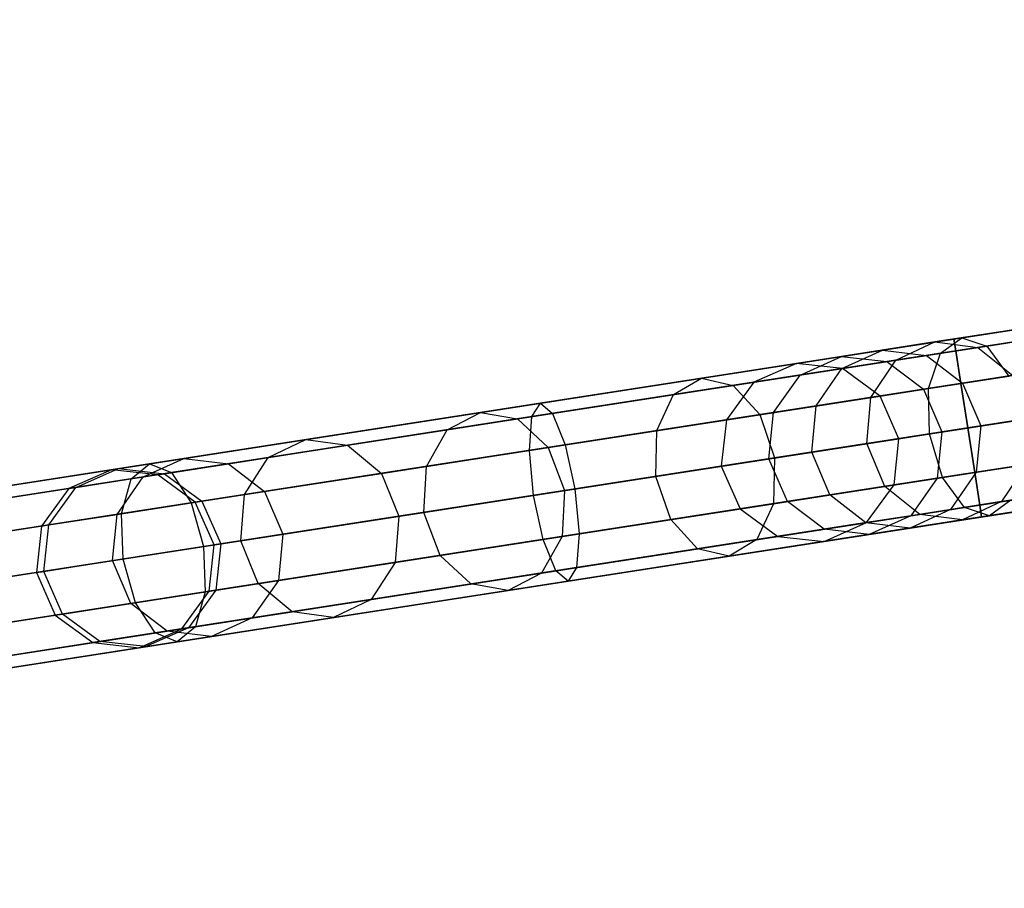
# Model space of a CAD drawing. Extents: x -129 to 129, y -127 to 130.
# Tile 45 of 188: x -91 to -80, y -16 to -7. Entities that reach past the tile are written whole.
import ezdxf

# ---------------------------------------------------------------- set-up
doc = ezdxf.new("R2010")
doc.units = 0
doc.header["$LTSCALE"] = 25.4
doc.layers.get('0').update_dxf_attribs({"linetype": 'CONTINUOUS'})

# ---------------------------------------------------------------- blocks, each defined once
blk = doc.blocks.new('NOME_B_PM2_STL')
at = {"color": 0}
for p, q in [((72.791, -7.898, 524.578), (23.383, -15.567, 524.578)), ((72.791, -7.898, 524.578), (23.383, -15.567, 524.578)), ((23.383, -15.567, 344.578), (72.791, -7.898, 344.578)), ((23.383, -15.567, 344.578), (72.791, -7.898, 344.578)), ((72.811, -8.03, 525.078), (23.403, -15.7, 525.078)), ((72.811, -8.03, 525.078), (23.403, -15.7, 525.078)), ((72.811, -8.03, 524.078), (23.403, -15.7, 524.078)), ((72.811, -8.03, 524.078), (23.403, -15.7, 524.078)), ((23.403, -15.7, 344.078), (72.811, -8.03, 344.078)), ((23.403, -15.7, 344.078), (72.811, -8.03, 344.078)), ((23.403, -15.7, 345.078), (72.811, -8.03, 345.078)), ((23.403, -15.7, 345.078), (72.811, -8.03, 345.078)), ((72.868, -8.392, 525.444), (23.459, -16.061, 525.444)), ((72.868, -8.392, 525.444), (23.459, -16.061, 525.444)), ((72.868, -8.392, 523.712), (23.459, -16.061, 523.712)), ((72.868, -8.392, 523.712), (23.459, -16.061, 523.712)), ((23.459, -16.061, 343.712), (72.868, -8.392, 343.712)), ((23.459, -16.061, 343.712), (72.868, -8.392, 343.712)), ((23.459, -16.061, 345.444), (72.868, -8.392, 345.444)), ((23.459, -16.061, 345.444), (72.868, -8.392, 345.444)), ((67.913, -8.655, 327.578), (49.947, -11.444, 327.578)), ((67.913, -8.655, 327.578), (49.947, -11.444, 327.578)), ((67.934, -8.787, 328.078), (49.968, -11.576, 328.078)), ((67.934, -8.787, 328.078), (49.968, -11.576, 328.078)), ((67.934, -8.787, 327.078), (49.968, -11.576, 327.078)), ((67.934, -8.787, 327.078), (49.968, -11.576, 327.078)), ((72.944, -8.886, 523.578), (23.536, -16.556, 523.578)), ((72.944, -8.886, 525.578), (23.536, -16.556, 525.578)), ((72.944, -8.886, 525.578), (23.536, -16.556, 525.578)), ((72.944, -8.886, 523.578), (23.536, -16.556, 523.578)), ((23.536, -16.556, 345.578), (72.944, -8.886, 345.578)), ((23.536, -16.556, 343.578), (72.944, -8.886, 343.578)), ((23.536, -16.556, 343.578), (72.944, -8.886, 343.578)), ((23.536, -16.556, 345.578), (72.944, -8.886, 345.578)), ((67.99, -9.149, 328.444), (50.024, -11.938, 328.444)), ((67.99, -9.149, 328.444), (50.024, -11.938, 328.444)), ((67.99, -9.149, 326.712), (50.024, -11.938, 326.712)), ((67.99, -9.149, 326.712), (50.024, -11.938, 326.712)), ((73.021, -9.38, 523.712), (23.613, -17.05, 523.712)), ((73.021, -9.38, 523.712), (23.613, -17.05, 523.712)), ((73.021, -9.38, 525.444), (23.613, -17.05, 525.444)), ((73.021, -9.38, 525.444), (23.613, -17.05, 525.444)), ((23.613, -17.05, 345.444), (73.021, -9.38, 345.444)), ((23.613, -17.05, 345.444), (73.021, -9.38, 345.444)), ((23.613, -17.05, 343.712), (73.021, -9.38, 343.712)), ((23.613, -17.05, 343.712), (73.021, -9.38, 343.712)), ((68.066, -9.643, 326.578), (50.101, -12.432, 326.578)), ((68.066, -9.643, 328.578), (50.101, -12.432, 328.578)), ((68.066, -9.643, 328.578), (50.101, -12.432, 328.578)), ((68.066, -9.643, 326.578), (50.101, -12.432, 326.578)), ((73.077, -9.742, 524.078), (23.669, -17.411, 524.078)), ((73.077, -9.742, 524.078), (23.669, -17.411, 524.078)), ((73.077, -9.742, 525.078), (23.669, -17.411, 525.078)), ((73.077, -9.742, 525.078), (23.669, -17.411, 525.078)), ((23.669, -17.411, 345.078), (73.077, -9.742, 345.078)), ((23.669, -17.411, 345.078), (73.077, -9.742, 345.078)), ((23.669, -17.411, 344.078), (73.077, -9.742, 344.078)), ((23.669, -17.411, 344.078), (73.077, -9.742, 344.078)), ((73.098, -9.874, 524.578), (23.689, -17.544, 524.578)), ((73.098, -9.874, 524.578), (23.689, -17.544, 524.578)), ((23.689, -17.544, 344.578), (73.098, -9.874, 344.578)), ((23.689, -17.544, 344.578), (73.098, -9.874, 344.578)), ((68.143, -10.137, 326.712), (50.177, -12.926, 326.712)), ((68.143, -10.137, 326.712), (50.177, -12.926, 326.712)), ((68.143, -10.137, 328.444), (50.177, -12.926, 328.444)), ((68.143, -10.137, 328.444), (50.177, -12.926, 328.444)), ((68.199, -10.499, 327.078), (50.233, -13.288, 327.078)), ((68.199, -10.499, 327.078), (50.233, -13.288, 327.078)), ((68.199, -10.499, 328.078), (50.233, -13.288, 328.078)), ((68.199, -10.499, 328.078), (50.233, -13.288, 328.078)), ((68.22, -10.631, 327.578), (50.254, -13.42, 327.578)), ((68.22, -10.631, 327.578), (50.254, -13.42, 327.578)), ((50.035, -11.43, 544.495), (53.265, -10.929, 542.892)), ((50.035, -11.43, 544.495), (53.265, -10.929, 542.892)), ((50.312, -11.523, 544.922), (53.462, -11.034, 543.359)), ((50.312, -11.523, 544.922), (53.462, -11.034, 543.359)), ((49.798, -11.602, 544.068), (53.11, -11.088, 542.425)), ((49.798, -11.602, 544.068), (53.11, -11.088, 542.425)), ((49.153, -11.567, 41.287), (51.276, -11.238, 36.783)), ((49.153, -11.567, 41.287), (51.276, -11.238, 36.783)), ((51.276, -11.238, 682.373), (49.736, -11.477, 679.428)), ((51.276, -11.238, 682.373), (49.736, -11.477, 679.428)), ((49.642, -11.627, 41.444), (51.712, -11.305, 37.053)), ((49.642, -11.627, 41.444), (51.712, -11.305, 37.053)), ((51.712, -11.305, 682.103), (50.211, -11.538, 679.232)), ((51.712, -11.305, 682.103), (50.211, -11.538, 679.232)), ((49.947, -11.444, 327.578), (45.357, -12.156, 327.031)), ((49.947, -11.444, 327.578), (45.357, -12.156, 327.031)), ((47.145, -11.879, 546.663), (50.035, -11.43, 544.495)), ((47.145, -11.879, 546.663), (50.035, -11.43, 544.495)), ((48.704, -11.772, 41.13), (50.88, -11.435, 36.513)), ((48.704, -11.772, 41.13), (50.88, -11.435, 36.513)), ((50.88, -11.435, 682.643), (49.302, -11.68, 679.624)), ((50.88, -11.435, 682.643), (49.302, -11.68, 679.624)), ((49.666, -11.993, 543.755), (53.037, -11.47, 542.083)), ((49.666, -11.993, 543.755), (53.037, -11.47, 542.083)), ((49.798, -11.602, 544.068), (50.035, -11.43, 544.495)), ((49.798, -11.602, 544.068), (50.035, -11.43, 544.495)), ((49.947, -11.444, 327.578), (49.968, -11.576, 328.078)), ((49.968, -11.576, 327.078), (49.947, -11.444, 327.578)), ((49.947, -11.444, 327.578), (49.968, -11.576, 328.078)), ((49.968, -11.576, 327.078), (49.947, -11.444, 327.578)), ((50.035, -11.43, 544.495), (50.312, -11.523, 544.922)), ((50.035, -11.43, 544.495), (50.312, -11.523, 544.922)), ((49.968, -11.576, 328.078), (45.263, -12.306, 327.517)), ((49.968, -11.576, 328.078), (45.263, -12.306, 327.517)), ((49.968, -11.576, 327.078), (45.493, -12.271, 326.545)), ((49.968, -11.576, 327.078), (45.493, -12.271, 326.545)), ((47.495, -11.96, 547.036), (50.312, -11.523, 544.922)), ((47.495, -11.96, 547.036), (50.312, -11.523, 544.922)), ((48.198, -11.715, 46.183), (49.153, -11.567, 41.287)), ((48.198, -11.715, 46.183), (49.153, -11.567, 41.287)), ((49.736, -11.477, 679.428), (48.7, -11.637, 676.266)), ((49.736, -11.477, 679.428), (48.7, -11.637, 676.266)), ((48.704, -11.772, 41.13), (49.153, -11.567, 41.287)), ((48.704, -11.772, 41.13), (49.153, -11.567, 41.287)), ((49.153, -11.567, 41.287), (49.642, -11.627, 41.444)), ((49.153, -11.567, 41.287), (49.642, -11.627, 41.444)), ((50.211, -11.538, 679.232), (49.201, -11.695, 676.148)), ((50.211, -11.538, 679.232), (49.201, -11.695, 676.148)), ((49.302, -11.68, 679.624), (49.736, -11.477, 679.428)), ((49.302, -11.68, 679.624), (49.736, -11.477, 679.428)), ((49.736, -11.477, 679.428), (50.211, -11.538, 679.232)), ((49.736, -11.477, 679.428), (50.211, -11.538, 679.232)), ((49.968, -11.576, 328.078), (50.024, -11.938, 328.444)), ((50.024, -11.938, 326.712), (49.968, -11.576, 327.078)), ((49.968, -11.576, 328.078), (50.024, -11.938, 328.444)), ((50.024, -11.938, 326.712), (49.968, -11.576, 327.078)), ((50.211, -11.538, 679.232), (50.6, -11.849, 679.088)), ((50.211, -11.538, 679.232), (50.6, -11.849, 679.088)), ((50.312, -11.523, 544.922), (50.557, -11.855, 545.234)), ((50.312, -11.523, 544.922), (50.557, -11.855, 545.234)), ((46.836, -12.062, 546.29), (49.798, -11.602, 544.068)), ((46.836, -12.062, 546.29), (49.798, -11.602, 544.068)), ((48.7, -11.637, 676.266), (48.198, -11.715, 672.973)), ((48.7, -11.637, 676.266), (48.198, -11.715, 672.973)), ((48.24, -11.844, 676.383), (48.7, -11.637, 676.266)), ((48.24, -11.844, 676.383), (48.7, -11.637, 676.266)), ((49.302, -11.68, 679.624), (48.24, -11.844, 676.383)), ((49.302, -11.68, 679.624), (48.24, -11.844, 676.383)), ((48.7, -11.637, 676.266), (49.201, -11.695, 676.148)), ((48.7, -11.637, 676.266), (49.201, -11.695, 676.148)), ((48.711, -11.771, 46.218), (49.642, -11.627, 41.444)), ((48.711, -11.771, 46.218), (49.642, -11.627, 41.444)), ((49.025, -12.093, 679.768), (49.302, -11.68, 679.624)), ((49.025, -12.093, 679.768), (49.302, -11.68, 679.624)), ((49.642, -11.627, 41.444), (50.042, -11.935, 41.559)), ((49.642, -11.627, 41.444), (50.042, -11.935, 41.559)), ((49.666, -11.993, 543.755), (49.798, -11.602, 544.068)), ((49.666, -11.993, 543.755), (49.798, -11.602, 544.068)), ((50.042, -11.935, 41.559), (52.073, -11.62, 37.25)), ((50.042, -11.935, 41.559), (52.073, -11.62, 37.25)), ((30.232, -14.504, 306.183), (48.198, -11.715, 46.183)), ((30.232, -14.504, 306.183), (48.198, -11.715, 46.183)), ((30.745, -14.56, 306.218), (48.711, -11.771, 46.218)), ((30.745, -14.56, 306.218), (48.711, -11.771, 46.218)), ((48.198, -11.715, 672.973), (40.597, -12.895, 562.973)), ((48.198, -11.715, 672.973), (40.597, -12.895, 562.973)), ((48.711, -11.771, 672.938), (41.11, -12.951, 562.938)), ((48.711, -11.771, 672.938), (41.11, -12.951, 562.938)), ((48.198, -11.715, 672.973), (47.725, -11.924, 673.008)), ((48.198, -11.715, 672.973), (47.725, -11.924, 673.008)), ((48.198, -11.715, 46.183), (47.725, -11.924, 46.148)), ((48.198, -11.715, 46.183), (47.725, -11.924, 46.148)), ((47.725, -11.924, 46.148), (48.704, -11.772, 41.13)), ((47.725, -11.924, 46.148), (48.704, -11.772, 41.13)), ((48.711, -11.771, 672.938), (48.198, -11.715, 672.973)), ((48.711, -11.771, 672.938), (48.198, -11.715, 672.973)), ((48.711, -11.771, 46.218), (48.198, -11.715, 46.183)), ((48.711, -11.771, 46.218), (48.198, -11.715, 46.183)), ((48.417, -12.187, 41.015), (48.704, -11.772, 41.13)), ((48.417, -12.187, 41.015), (48.704, -11.772, 41.13)), ((49.201, -11.695, 676.148), (48.711, -11.771, 672.938)), ((49.201, -11.695, 676.148), (48.711, -11.771, 672.938)), ((49.128, -12.077, 672.913), (48.711, -11.771, 672.938)), ((49.128, -12.077, 672.913), (48.711, -11.771, 672.938)), ((49.128, -12.077, 46.243), (48.711, -11.771, 46.218)), ((49.128, -12.077, 46.243), (48.711, -11.771, 46.218)), ((49.201, -11.695, 676.148), (49.609, -12.002, 676.063)), ((49.201, -11.695, 676.148), (49.609, -12.002, 676.063)), ((44.691, -12.26, 549.326), (47.145, -11.879, 546.663)), ((44.691, -12.26, 549.326), (47.145, -11.879, 546.663)), ((46.836, -12.062, 546.29), (47.145, -11.879, 546.663)), ((46.836, -12.062, 546.29), (47.145, -11.879, 546.663)), ((47.145, -11.879, 546.663), (47.495, -11.96, 547.036)), ((47.145, -11.879, 546.663), (47.495, -11.96, 547.036)), ((48.24, -11.844, 676.383), (47.725, -11.924, 673.008)), ((48.24, -11.844, 676.383), (47.725, -11.924, 673.008)), ((47.792, -12.284, 547.309), (50.557, -11.855, 545.234)), ((47.792, -12.284, 547.309), (50.557, -11.855, 545.234)), ((47.945, -12.261, 676.469), (48.24, -11.844, 676.383)), ((47.945, -12.261, 676.469), (48.24, -11.844, 676.383)), ((48.417, -12.187, 41.015), (50.632, -11.843, 36.315)), ((48.417, -12.187, 41.015), (50.632, -11.843, 36.315)), ((50.632, -11.843, 682.84), (49.025, -12.093, 679.768)), ((50.632, -11.843, 682.84), (49.025, -12.093, 679.768)), ((50.6, -11.849, 679.088), (49.609, -12.002, 676.063)), ((50.6, -11.849, 679.088), (49.609, -12.002, 676.063)), ((29.76, -14.713, 306.148), (47.725, -11.924, 46.148)), ((29.76, -14.713, 306.148), (47.725, -11.924, 46.148)), ((47.725, -11.924, 673.008), (40.125, -13.104, 563.008)), ((47.725, -11.924, 673.008), (40.125, -13.104, 563.008)), ((45.102, -12.331, 549.632), (47.495, -11.96, 547.036)), ((45.102, -12.331, 549.632), (47.495, -11.96, 547.036)), ((50.024, -11.938, 328.444), (45.235, -12.681, 327.873)), ((50.024, -11.938, 328.444), (45.235, -12.681, 327.873)), ((50.024, -11.938, 326.712), (45.633, -12.619, 326.189)), ((50.024, -11.938, 326.712), (45.633, -12.619, 326.189)), ((46.651, -12.461, 546.017), (49.666, -11.993, 543.755)), ((46.651, -12.461, 546.017), (49.666, -11.993, 543.755)), ((47.725, -11.924, 673.008), (47.421, -12.342, 673.033)), ((47.725, -11.924, 673.008), (47.421, -12.342, 673.033)), ((47.725, -11.924, 46.148), (47.421, -12.342, 46.122)), ((47.725, -11.924, 46.148), (47.421, -12.342, 46.122)), ((47.495, -11.96, 547.036), (47.792, -12.284, 547.309)), ((47.495, -11.96, 547.036), (47.792, -12.284, 547.309)), ((49.128, -12.077, 46.243), (50.042, -11.935, 41.559)), ((49.128, -12.077, 46.243), (50.042, -11.935, 41.559)), ((49.609, -12.002, 676.063), (49.128, -12.077, 672.913)), ((49.609, -12.002, 676.063), (49.128, -12.077, 672.913)), ((49.609, -12.002, 676.063), (49.814, -12.476, 676.031)), ((49.609, -12.002, 676.063), (49.814, -12.476, 676.031)), ((49.674, -12.498, 543.641), (49.666, -11.993, 543.755)), ((49.674, -12.498, 543.641), (49.666, -11.993, 543.755)), ((49.674, -12.498, 543.641), (53.066, -11.972, 541.958)), ((49.674, -12.498, 543.641), (53.066, -11.972, 541.958)), ((50.024, -11.938, 328.444), (50.101, -12.432, 328.578)), ((50.101, -12.432, 326.578), (50.024, -11.938, 326.712)), ((50.024, -11.938, 328.444), (50.101, -12.432, 328.578)), ((50.101, -12.432, 326.578), (50.024, -11.938, 326.712)), ((50.042, -11.935, 41.559), (50.244, -12.41, 41.602)), ((50.042, -11.935, 41.559), (50.244, -12.41, 41.602)), ((31.162, -14.866, 306.243), (49.128, -12.077, 46.243)), ((31.162, -14.866, 306.243), (49.128, -12.077, 46.243)), ((49.128, -12.077, 672.913), (41.527, -13.257, 562.913)), ((49.128, -12.077, 672.913), (41.527, -13.257, 562.913)), ((44.321, -12.453, 549.02), (46.836, -12.062, 546.29)), ((44.321, -12.453, 549.02), (46.836, -12.062, 546.29)), ((46.651, -12.461, 546.017), (46.836, -12.062, 546.29)), ((46.651, -12.461, 546.017), (46.836, -12.062, 546.29)), ((49.025, -12.093, 679.768), (47.945, -12.261, 676.469)), ((49.025, -12.093, 679.768), (47.945, -12.261, 676.469)), ((48.98, -12.606, 679.821), (49.025, -12.093, 679.768)), ((48.98, -12.606, 679.821), (49.025, -12.093, 679.768)), ((49.337, -12.551, 672.903), (49.128, -12.077, 672.913)), ((49.337, -12.551, 672.903), (49.128, -12.077, 672.913)), ((49.337, -12.551, 46.252), (49.128, -12.077, 46.243)), ((49.337, -12.551, 46.252), (49.128, -12.077, 46.243)), ((52.261, -12.097, 37.323), (50.244, -12.41, 41.602)), ((52.261, -12.097, 37.323), (50.244, -12.41, 41.602)), ((45.357, -12.156, 327.031), (41.019, -12.83, 325.421)), ((45.357, -12.156, 327.031), (41.019, -12.83, 325.421)), ((45.263, -12.306, 327.517), (45.357, -12.156, 327.031)), ((45.263, -12.306, 327.517), (45.357, -12.156, 327.031)), ((45.357, -12.156, 327.031), (45.493, -12.271, 326.545)), ((45.357, -12.156, 327.031), (45.493, -12.271, 326.545)), ((47.421, -12.342, 46.122), (48.417, -12.187, 41.015)), ((47.421, -12.342, 46.122), (48.417, -12.187, 41.015)), ((48.368, -12.701, 40.972), (48.417, -12.187, 41.015)), ((48.368, -12.701, 40.972), (48.417, -12.187, 41.015)), ((29.455, -15.131, 306.122), (47.421, -12.342, 46.122)), ((29.455, -15.131, 306.122), (47.421, -12.342, 46.122)), ((47.421, -12.342, 673.033), (39.82, -13.522, 563.033)), ((47.421, -12.342, 673.033), (39.82, -13.522, 563.033)), ((45.263, -12.306, 327.517), (40.816, -12.997, 325.867)), ((45.263, -12.306, 327.517), (40.816, -12.997, 325.867)), ((45.493, -12.271, 326.545), (41.262, -12.927, 324.974)), ((45.493, -12.271, 326.545), (41.262, -12.927, 324.974)), ((42.755, -12.56, 552.395), (44.691, -12.26, 549.326)), ((42.755, -12.56, 552.395), (44.691, -12.26, 549.326)), ((43.215, -12.624, 552.624), (45.102, -12.331, 549.632)), ((43.215, -12.624, 552.624), (45.102, -12.331, 549.632)), ((44.321, -12.453, 549.02), (44.691, -12.26, 549.326)), ((44.321, -12.453, 549.02), (44.691, -12.26, 549.326)), ((44.691, -12.26, 549.326), (45.102, -12.331, 549.632)), ((44.691, -12.26, 549.326), (45.102, -12.331, 549.632)), ((45.102, -12.331, 549.632), (45.444, -12.649, 549.856)), ((45.102, -12.331, 549.632), (45.444, -12.649, 549.856)), ((45.235, -12.681, 327.873), (45.263, -12.306, 327.517)), ((45.235, -12.681, 327.873), (45.263, -12.306, 327.517)), ((45.444, -12.649, 549.856), (47.792, -12.284, 547.309)), ((45.444, -12.649, 549.856), (47.792, -12.284, 547.309)), ((45.493, -12.271, 326.545), (45.633, -12.619, 326.189)), ((45.493, -12.271, 326.545), (45.633, -12.619, 326.189)), ((47.421, -12.342, 673.033), (47.365, -12.857, 673.043)), ((47.421, -12.342, 673.033), (47.365, -12.857, 673.043)), ((47.421, -12.342, 46.122), (47.365, -12.857, 46.113)), ((47.421, -12.342, 46.122), (47.365, -12.857, 46.113)), ((47.945, -12.261, 676.469), (47.421, -12.342, 673.033)), ((47.945, -12.261, 676.469), (47.421, -12.342, 673.033)), ((47.792, -12.284, 547.309), (47.957, -12.765, 547.409)), ((47.792, -12.284, 547.309), (47.957, -12.765, 547.409)), ((47.893, -12.775, 676.5), (47.945, -12.261, 676.469)), ((47.893, -12.775, 676.5), (47.945, -12.261, 676.469)), ((50.702, -12.339, 545.349), (47.957, -12.765, 547.409)), ((50.702, -12.339, 545.349), (47.957, -12.765, 547.409)), ((49.814, -12.476, 676.031), (50.798, -12.324, 679.036)), ((49.814, -12.476, 676.031), (50.798, -12.324, 679.036)), ((42.337, -12.761, 552.165), (44.321, -12.453, 549.02)), ((42.337, -12.761, 552.165), (44.321, -12.453, 549.02)), ((44.092, -12.859, 548.795), (44.321, -12.453, 549.02)), ((44.092, -12.859, 548.795), (44.321, -12.453, 549.02)), ((50.101, -12.432, 328.578), (45.281, -13.18, 328.004)), ((50.101, -12.432, 328.578), (45.281, -13.18, 328.004)), ((45.74, -13.109, 326.058), (50.101, -12.432, 326.578)), ((45.74, -13.109, 326.058), (50.101, -12.432, 326.578)), ((48.368, -12.701, 40.972), (50.597, -12.355, 36.243)), ((48.368, -12.701, 40.972), (50.597, -12.355, 36.243)), ((50.597, -12.355, 682.913), (48.98, -12.606, 679.821)), ((50.597, -12.355, 682.913), (48.98, -12.606, 679.821)), ((50.244, -12.41, 41.602), (49.337, -12.551, 46.252)), ((50.244, -12.41, 41.602), (49.337, -12.551, 46.252)), ((50.177, -12.926, 326.712), (50.101, -12.432, 326.578)), ((50.101, -12.432, 328.578), (50.177, -12.926, 328.444)), ((50.177, -12.926, 326.712), (50.101, -12.432, 326.578)), ((50.101, -12.432, 328.578), (50.177, -12.926, 328.444)), ((50.244, -12.41, 41.602), (50.195, -12.923, 41.559)), ((50.244, -12.41, 41.602), (50.195, -12.923, 41.559)), ((31.371, -15.339, 306.253), (49.337, -12.551, 46.252)), ((31.371, -15.339, 306.253), (49.337, -12.551, 46.252)), ((41.401, -12.77, 555.768), (42.755, -12.56, 552.395)), ((41.401, -12.77, 555.768), (42.755, -12.56, 552.395)), ((49.337, -12.551, 672.903), (41.736, -13.73, 562.903)), ((49.337, -12.551, 672.903), (41.736, -13.73, 562.903)), ((42.337, -12.761, 552.165), (42.755, -12.56, 552.395)), ((42.337, -12.761, 552.165), (42.755, -12.56, 552.395)), ((42.755, -12.56, 552.395), (43.215, -12.624, 552.624)), ((42.755, -12.56, 552.395), (43.215, -12.624, 552.624)), ((44.092, -12.859, 548.795), (46.651, -12.461, 546.017)), ((44.092, -12.859, 548.795), (46.651, -12.461, 546.017)), ((46.64, -12.969, 545.917), (46.651, -12.461, 546.017)), ((46.64, -12.969, 545.917), (46.651, -12.461, 546.017)), ((46.64, -12.969, 545.917), (49.674, -12.498, 543.641)), ((46.64, -12.969, 545.917), (49.674, -12.498, 543.641)), ((49.282, -13.065, 672.913), (49.337, -12.551, 672.903)), ((49.282, -13.065, 672.913), (49.337, -12.551, 672.903)), ((49.282, -13.065, 46.243), (49.337, -12.551, 46.252)), ((49.282, -13.065, 46.243), (49.337, -12.551, 46.252)), ((49.337, -12.551, 672.903), (49.814, -12.476, 676.031)), ((49.337, -12.551, 672.903), (49.814, -12.476, 676.031)), ((49.82, -12.982, 543.755), (49.674, -12.498, 543.641)), ((49.82, -12.982, 543.755), (49.674, -12.498, 543.641)), ((49.814, -12.476, 676.031), (49.762, -12.99, 676.063)), ((49.814, -12.476, 676.031), (49.762, -12.99, 676.063)), ((49.82, -12.982, 543.755), (53.19, -12.458, 542.083)), ((49.82, -12.982, 543.755), (53.19, -12.458, 542.083)), ((45.633, -12.619, 326.189), (41.482, -13.264, 324.648)), ((45.633, -12.619, 326.189), (41.482, -13.264, 324.648)), ((41.894, -12.829, 555.913), (43.215, -12.624, 552.624)), ((41.894, -12.829, 555.913), (43.215, -12.624, 552.624)), ((43.215, -12.624, 552.624), (43.592, -12.936, 552.792)), ((43.215, -12.624, 552.624), (43.592, -12.936, 552.792)), ((43.592, -12.936, 552.792), (45.444, -12.649, 549.856)), ((43.592, -12.936, 552.792), (45.444, -12.649, 549.856)), ((45.444, -12.649, 549.856), (45.626, -13.127, 549.938)), ((45.444, -12.649, 549.856), (45.626, -13.127, 549.938)), ((45.633, -12.619, 326.189), (45.74, -13.109, 326.058)), ((45.633, -12.619, 326.189), (45.74, -13.109, 326.058)), ((48.98, -12.606, 679.821), (47.893, -12.775, 676.5)), ((48.98, -12.606, 679.821), (47.893, -12.775, 676.5)), ((49.179, -13.081, 679.768), (48.98, -12.606, 679.821)), ((49.179, -13.081, 679.768), (48.98, -12.606, 679.821)), ((50.195, -12.923, 41.559), (52.226, -12.608, 37.25)), ((50.195, -12.923, 41.559), (52.226, -12.608, 37.25)), ((40.674, -12.883, 559.333), (41.401, -12.77, 555.768)), ((40.674, -12.883, 559.333), (41.401, -12.77, 555.768)), ((45.235, -12.681, 327.873), (40.709, -13.384, 326.193)), ((45.235, -12.681, 327.873), (40.709, -13.384, 326.193)), ((40.949, -12.976, 555.622), (42.337, -12.761, 552.165)), ((40.949, -12.976, 555.622), (42.337, -12.761, 552.165)), ((40.949, -12.976, 555.622), (41.401, -12.77, 555.768)), ((40.949, -12.976, 555.622), (41.401, -12.77, 555.768)), ((41.401, -12.77, 555.768), (41.894, -12.829, 555.913)), ((41.401, -12.77, 555.768), (41.894, -12.829, 555.913)), ((42.072, -13.172, 551.997), (42.337, -12.761, 552.165)), ((42.072, -13.172, 551.997), (42.337, -12.761, 552.165)), ((45.281, -13.18, 328.004), (45.235, -12.681, 327.873)), ((45.281, -13.18, 328.004), (45.235, -12.681, 327.873)), ((47.957, -12.765, 547.409), (45.626, -13.127, 549.938)), ((47.957, -12.765, 547.409), (45.626, -13.127, 549.938)), ((47.365, -12.857, 46.113), (48.368, -12.701, 40.972)), ((47.365, -12.857, 46.113), (48.368, -12.701, 40.972)), ((47.893, -12.775, 676.5), (47.365, -12.857, 673.043)), ((47.893, -12.775, 676.5), (47.365, -12.857, 673.043)), ((48.098, -13.249, 676.469), (47.893, -12.775, 676.5)), ((48.098, -13.249, 676.469), (47.893, -12.775, 676.5)), ((47.957, -12.765, 547.409), (47.945, -13.273, 547.309)), ((47.957, -12.765, 547.409), (47.945, -13.273, 547.309)), ((48.571, -13.175, 41.015), (48.368, -12.701, 40.972)), ((48.571, -13.175, 41.015), (48.368, -12.701, 40.972)), ((29.4, -15.645, 306.113), (47.365, -12.857, 46.113)), ((29.4, -15.645, 306.113), (47.365, -12.857, 46.113)), ((41.019, -12.83, 325.421), (37.168, -13.427, 322.834)), ((41.019, -12.83, 325.421), (37.168, -13.427, 322.834)), ((47.365, -12.857, 673.043), (39.765, -14.036, 563.043)), ((47.365, -12.857, 673.043), (39.765, -14.036, 563.043)), ((40.203, -13.092, 559.277), (40.674, -12.883, 559.333)), ((40.203, -13.092, 559.277), (40.674, -12.883, 559.333)), ((40.597, -12.895, 562.973), (40.674, -12.883, 559.333)), ((40.597, -12.895, 562.973), (40.674, -12.883, 559.333)), ((40.674, -12.883, 559.333), (41.185, -12.94, 559.389)), ((40.674, -12.883, 559.333), (41.185, -12.94, 559.389)), ((40.816, -12.997, 325.867), (41.019, -12.83, 325.421)), ((40.816, -12.997, 325.867), (41.019, -12.83, 325.421)), ((41.019, -12.83, 325.421), (41.262, -12.927, 324.974)), ((41.019, -12.83, 325.421), (41.262, -12.927, 324.974)), ((41.185, -12.94, 559.389), (41.894, -12.829, 555.913)), ((41.185, -12.94, 559.389), (41.894, -12.829, 555.913)), ((41.894, -12.829, 555.913), (42.297, -13.137, 556.019)), ((41.894, -12.829, 555.913), (42.297, -13.137, 556.019)), ((42.072, -13.172, 551.997), (44.092, -12.859, 548.795)), ((42.072, -13.172, 551.997), (44.092, -12.859, 548.795)), ((44.064, -13.369, 548.713), (44.092, -12.859, 548.795)), ((44.064, -13.369, 548.713), (44.092, -12.859, 548.795)), ((47.365, -12.857, 673.043), (47.574, -13.33, 673.033)), ((47.365, -12.857, 673.043), (47.574, -13.33, 673.033)), ((47.365, -12.857, 46.113), (47.574, -13.33, 46.122)), ((47.365, -12.857, 46.113), (47.574, -13.33, 46.122)), ((47.945, -13.273, 547.309), (50.71, -12.843, 545.234)), ((47.945, -13.273, 547.309), (50.71, -12.843, 545.234)), ((48.571, -13.175, 41.015), (50.785, -12.832, 36.315)), ((48.571, -13.175, 41.015), (50.785, -12.832, 36.315)), ((50.785, -12.832, 682.84), (49.179, -13.081, 679.768)), ((50.785, -12.832, 682.84), (49.179, -13.081, 679.768)), ((50.753, -12.837, 679.088), (49.762, -12.99, 676.063)), ((50.753, -12.837, 679.088), (49.762, -12.99, 676.063)), ((50.064, -13.314, 544.068), (53.375, -12.8, 542.425)), ((50.064, -13.314, 544.068), (53.375, -12.8, 542.425)), ((50.753, -12.837, 679.088), (50.476, -13.25, 679.232)), ((50.753, -12.837, 679.088), (50.476, -13.25, 679.232)), ((40.816, -12.997, 325.867), (36.869, -13.609, 323.216)), ((40.816, -12.997, 325.867), (36.869, -13.609, 323.216)), ((41.262, -12.927, 324.974), (37.508, -13.51, 322.453)), ((41.262, -12.927, 324.974), (37.508, -13.51, 322.453)), ((40.597, -12.895, 562.973), (40.125, -13.104, 563.008)), ((40.597, -12.895, 562.973), (40.125, -13.104, 563.008)), ((40.203, -13.092, 559.277), (40.949, -12.976, 555.622)), ((40.203, -13.092, 559.277), (40.949, -12.976, 555.622)), ((41.11, -12.951, 562.938), (40.597, -12.895, 562.973)), ((41.11, -12.951, 562.938), (40.597, -12.895, 562.973)), ((40.659, -13.392, 555.516), (40.949, -12.976, 555.622)), ((40.659, -13.392, 555.516), (40.949, -12.976, 555.622)), ((40.709, -13.384, 326.193), (40.816, -12.997, 325.867)), ((40.709, -13.384, 326.193), (40.816, -12.997, 325.867)), ((41.11, -12.951, 562.938), (41.185, -12.94, 559.389)), ((41.11, -12.951, 562.938), (41.185, -12.94, 559.389)), ((41.527, -13.257, 562.913), (41.11, -12.951, 562.938)), ((41.527, -13.257, 562.913), (41.11, -12.951, 562.938)), ((41.185, -12.94, 559.389), (41.601, -13.245, 559.43)), ((41.185, -12.94, 559.389), (41.601, -13.245, 559.43)), ((41.262, -12.927, 324.974), (41.482, -13.264, 324.648)), ((41.262, -12.927, 324.974), (41.482, -13.264, 324.648)), ((42.297, -13.137, 556.019), (43.592, -12.936, 552.792)), ((42.297, -13.137, 556.019), (43.592, -12.936, 552.792)), ((43.592, -12.936, 552.792), (43.787, -13.412, 552.854)), ((43.592, -12.936, 552.792), (43.787, -13.412, 552.854)), ((44.064, -13.369, 548.713), (46.64, -12.969, 545.917)), ((44.064, -13.369, 548.713), (46.64, -12.969, 545.917)), ((50.177, -12.926, 328.444), (45.389, -13.669, 327.873)), ((50.177, -12.926, 328.444), (45.389, -13.669, 327.873)), ((50.177, -12.926, 326.712), (45.786, -13.608, 326.189)), ((50.177, -12.926, 326.712), (45.786, -13.608, 326.189)), ((46.805, -13.45, 546.017), (46.64, -12.969, 545.917)), ((46.805, -13.45, 546.017), (46.64, -12.969, 545.917)), ((46.805, -13.45, 546.017), (49.82, -12.982, 543.755)), ((46.805, -13.45, 546.017), (49.82, -12.982, 543.755)), ((49.282, -13.065, 46.243), (50.195, -12.923, 41.559)), ((49.282, -13.065, 46.243), (50.195, -12.923, 41.559)), ((49.762, -12.99, 676.063), (49.282, -13.065, 672.913)), ((49.762, -12.99, 676.063), (49.282, -13.065, 672.913)), ((49.762, -12.99, 676.063), (49.467, -13.407, 676.148)), ((49.762, -12.99, 676.063), (49.467, -13.407, 676.148)), ((50.064, -13.314, 544.068), (49.82, -12.982, 543.755)), ((50.064, -13.314, 544.068), (49.82, -12.982, 543.755)), ((50.195, -12.923, 41.559), (49.908, -13.338, 41.444)), ((50.195, -12.923, 41.559), (49.908, -13.338, 41.444)), ((50.233, -13.288, 327.078), (50.177, -12.926, 326.712)), ((50.177, -12.926, 328.444), (50.233, -13.288, 328.078)), ((50.233, -13.288, 327.078), (50.177, -12.926, 326.712)), ((50.177, -12.926, 328.444), (50.233, -13.288, 328.078)), ((50.342, -13.407, 544.495), (53.572, -12.905, 542.892)), ((50.342, -13.407, 544.495), (53.572, -12.905, 542.892)), ((31.316, -15.854, 306.243), (49.282, -13.065, 46.243)), ((31.316, -15.854, 306.243), (49.282, -13.065, 46.243)), ((40.125, -13.104, 563.008), (39.82, -13.522, 563.033)), ((40.125, -13.104, 563.008), (39.82, -13.522, 563.033)), ((39.9, -13.509, 559.236), (40.203, -13.092, 559.277)), ((39.9, -13.509, 559.236), (40.203, -13.092, 559.277)), ((40.125, -13.104, 563.008), (40.203, -13.092, 559.277)), ((40.125, -13.104, 563.008), (40.203, -13.092, 559.277)), ((41.619, -13.749, 324.528), (45.74, -13.109, 326.058)), ((41.619, -13.749, 324.528), (45.74, -13.109, 326.058)), ((49.282, -13.065, 672.913), (41.681, -14.245, 562.913)), ((49.282, -13.065, 672.913), (41.681, -14.245, 562.913)), ((45.74, -13.109, 326.058), (45.786, -13.608, 326.189)), ((45.74, -13.109, 326.058), (45.786, -13.608, 326.189)), ((49.179, -13.081, 679.768), (48.098, -13.249, 676.469)), ((49.179, -13.081, 679.768), (48.098, -13.249, 676.469)), ((48.977, -13.483, 672.938), (49.282, -13.065, 672.913)), ((48.977, -13.483, 672.938), (49.282, -13.065, 672.913)), ((48.977, -13.483, 46.218), (49.282, -13.065, 46.243)), ((48.977, -13.483, 46.218), (49.282, -13.065, 46.243)), ((49.568, -13.391, 679.624), (49.179, -13.081, 679.768)), ((49.568, -13.391, 679.624), (49.179, -13.081, 679.768)), ((49.908, -13.338, 41.444), (51.978, -13.017, 37.053)), ((49.908, -13.338, 41.444), (51.978, -13.017, 37.053)), ((51.978, -13.017, 682.103), (50.476, -13.25, 679.232)), ((51.978, -13.017, 682.103), (50.476, -13.25, 679.232)), ((40.659, -13.392, 555.516), (42.072, -13.172, 551.997)), ((40.659, -13.392, 555.516), (42.072, -13.172, 551.997)), ((45.281, -13.18, 328.004), (40.726, -13.887, 326.313)), ((45.281, -13.18, 328.004), (40.726, -13.887, 326.313)), ((41.601, -13.245, 559.43), (42.297, -13.137, 556.019)), ((41.601, -13.245, 559.43), (42.297, -13.137, 556.019)), ((42.031, -13.685, 551.935), (42.072, -13.172, 551.997)), ((42.031, -13.685, 551.935), (42.072, -13.172, 551.997)), ((42.297, -13.137, 556.019), (42.5, -13.612, 556.058)), ((42.297, -13.137, 556.019), (42.5, -13.612, 556.058)), ((45.626, -13.127, 549.938), (43.787, -13.412, 552.854)), ((45.626, -13.127, 549.938), (43.787, -13.412, 552.854)), ((45.389, -13.669, 327.873), (45.281, -13.18, 328.004)), ((45.389, -13.669, 327.873), (45.281, -13.18, 328.004)), ((45.626, -13.127, 549.938), (45.598, -13.637, 549.856)), ((45.626, -13.127, 549.938), (45.598, -13.637, 549.856)), ((47.574, -13.33, 46.122), (48.571, -13.175, 41.015)), ((47.574, -13.33, 46.122), (48.571, -13.175, 41.015)), ((48.97, -13.484, 41.13), (48.571, -13.175, 41.015)), ((48.97, -13.484, 41.13), (48.571, -13.175, 41.015)), ((48.97, -13.484, 41.13), (51.146, -13.146, 36.513)), ((48.97, -13.484, 41.13), (51.146, -13.146, 36.513)), ((49.46, -13.543, 41.287), (51.583, -13.214, 36.783)), ((49.46, -13.543, 41.287), (51.583, -13.214, 36.783)), ((51.146, -13.146, 682.643), (49.568, -13.391, 679.624)), ((51.146, -13.146, 682.643), (49.568, -13.391, 679.624)), ((51.583, -13.214, 682.373), (50.043, -13.453, 679.428)), ((51.583, -13.214, 682.373), (50.043, -13.453, 679.428)), ((29.608, -16.119, 306.122), (47.574, -13.33, 46.122)), ((29.608, -16.119, 306.122), (47.574, -13.33, 46.122)), ((41.482, -13.264, 324.648), (37.798, -13.836, 322.174)), ((41.482, -13.264, 324.648), (37.798, -13.836, 322.174)), ((47.574, -13.33, 673.033), (39.973, -14.51, 563.033)), ((47.574, -13.33, 673.033), (39.973, -14.51, 563.033)), ((41.482, -13.264, 324.648), (41.619, -13.749, 324.528)), ((41.482, -13.264, 324.648), (41.619, -13.749, 324.528)), ((41.527, -13.257, 562.913), (41.601, -13.245, 559.43)), ((41.527, -13.257, 562.913), (41.601, -13.245, 559.43)), ((41.736, -13.73, 562.903), (41.527, -13.257, 562.913)), ((41.736, -13.73, 562.903), (41.527, -13.257, 562.913)), ((41.601, -13.245, 559.43), (41.809, -13.719, 559.445)), ((41.601, -13.245, 559.43), (41.809, -13.719, 559.445)), ((50.233, -13.288, 328.078), (45.529, -14.018, 327.517)), ((50.233, -13.288, 328.078), (45.529, -14.018, 327.517)), ((45.598, -13.637, 549.856), (47.945, -13.273, 547.309)), ((45.598, -13.637, 549.856), (47.945, -13.273, 547.309)), ((50.233, -13.288, 327.078), (45.758, -13.982, 326.545)), ((50.233, -13.288, 327.078), (45.758, -13.982, 326.545)), ((47.102, -13.774, 546.29), (50.064, -13.314, 544.068)), ((47.102, -13.774, 546.29), (50.064, -13.314, 544.068)), ((48.098, -13.249, 676.469), (47.574, -13.33, 673.033)), ((48.098, -13.249, 676.469), (47.574, -13.33, 673.033)), ((47.574, -13.33, 673.033), (47.991, -13.636, 673.008)), ((47.574, -13.33, 673.033), (47.991, -13.636, 673.008)), ((47.574, -13.33, 46.122), (47.991, -13.636, 46.148)), ((47.574, -13.33, 46.122), (47.991, -13.636, 46.148)), ((47.76, -13.672, 547.036), (50.578, -13.234, 544.922)), ((47.76, -13.672, 547.036), (50.578, -13.234, 544.922)), ((47.945, -13.273, 547.309), (47.76, -13.672, 547.036)), ((47.945, -13.273, 547.309), (47.76, -13.672, 547.036)), ((48.506, -13.556, 676.383), (48.098, -13.249, 676.469)), ((48.506, -13.556, 676.383), (48.098, -13.249, 676.469)), ((50.476, -13.25, 679.232), (49.467, -13.407, 676.148)), ((50.476, -13.25, 679.232), (49.467, -13.407, 676.148)), ((50.476, -13.25, 679.232), (50.043, -13.453, 679.428)), ((50.476, -13.25, 679.232), (50.043, -13.453, 679.428)), ((50.342, -13.407, 544.495), (50.064, -13.314, 544.068)), ((50.342, -13.407, 544.495), (50.064, -13.314, 544.068)), ((50.254, -13.42, 327.578), (50.233, -13.288, 327.078)), ((50.233, -13.288, 328.078), (50.254, -13.42, 327.578)), ((50.254, -13.42, 327.578), (50.233, -13.288, 327.078)), ((50.233, -13.288, 328.078), (50.254, -13.42, 327.578)), ((50.578, -13.234, 544.922), (50.342, -13.407, 544.495)), ((50.578, -13.234, 544.922), (50.342, -13.407, 544.495)), ((40.709, -13.384, 326.193), (36.692, -14.007, 323.495)), ((40.709, -13.384, 326.193), (36.692, -14.007, 323.495)), ((39.9, -13.509, 559.236), (40.659, -13.392, 555.516)), ((39.9, -13.509, 559.236), (40.659, -13.392, 555.516)), ((40.609, -13.905, 555.477), (40.659, -13.392, 555.516)), ((40.609, -13.905, 555.477), (40.659, -13.392, 555.516)), ((40.726, -13.887, 326.313), (40.709, -13.384, 326.193)), ((40.726, -13.887, 326.313), (40.709, -13.384, 326.193)), ((42.031, -13.685, 551.935), (44.064, -13.369, 548.713)), ((42.031, -13.685, 551.935), (44.064, -13.369, 548.713)), ((43.787, -13.412, 552.854), (42.5, -13.612, 556.058)), ((43.787, -13.412, 552.854), (42.5, -13.612, 556.058)), ((43.787, -13.412, 552.854), (43.746, -13.924, 552.792)), ((43.787, -13.412, 552.854), (43.746, -13.924, 552.792)), ((44.245, -13.847, 548.795), (44.064, -13.369, 548.713)), ((44.245, -13.847, 548.795), (44.064, -13.369, 548.713)), ((50.254, -13.42, 327.578), (45.664, -14.133, 327.031)), ((50.254, -13.42, 327.578), (45.664, -14.133, 327.031)), ((47.452, -13.855, 546.663), (50.342, -13.407, 544.495)), ((47.452, -13.855, 546.663), (50.342, -13.407, 544.495)), ((49.568, -13.391, 679.624), (48.506, -13.556, 676.383)), ((49.568, -13.391, 679.624), (48.506, -13.556, 676.383)), ((48.977, -13.483, 46.218), (49.908, -13.338, 41.444)), ((48.977, -13.483, 46.218), (49.908, -13.338, 41.444)), ((49.467, -13.407, 676.148), (48.977, -13.483, 672.938)), ((49.467, -13.407, 676.148), (48.977, -13.483, 672.938)), ((49.467, -13.407, 676.148), (49.007, -13.614, 676.266)), ((49.467, -13.407, 676.148), (49.007, -13.614, 676.266)), ((49.908, -13.338, 41.444), (49.46, -13.543, 41.287)), ((49.908, -13.338, 41.444), (49.46, -13.543, 41.287)), ((50.043, -13.453, 679.428), (49.568, -13.391, 679.624)), ((50.043, -13.453, 679.428), (49.568, -13.391, 679.624)), ((31.011, -16.272, 306.218), (48.977, -13.483, 46.218)), ((31.011, -16.272, 306.218), (48.977, -13.483, 46.218)), ((39.82, -13.522, 563.033), (39.765, -14.036, 563.043)), ((39.82, -13.522, 563.033), (39.765, -14.036, 563.043)), ((39.82, -13.522, 563.033), (39.9, -13.509, 559.236)), ((39.82, -13.522, 563.033), (39.9, -13.509, 559.236)), ((39.845, -14.024, 559.221), (39.9, -13.509, 559.236)), ((39.845, -14.024, 559.221), (39.9, -13.509, 559.236)), ((48.977, -13.483, 672.938), (41.376, -14.663, 562.938)), ((48.977, -13.483, 672.938), (41.376, -14.663, 562.938)), ((44.245, -13.847, 548.795), (46.805, -13.45, 546.017)), ((44.245, -13.847, 548.795), (46.805, -13.45, 546.017)), ((47.102, -13.774, 546.29), (46.805, -13.45, 546.017)), ((47.102, -13.774, 546.29), (46.805, -13.45, 546.017)), ((47.991, -13.636, 46.148), (48.97, -13.484, 41.13)), ((47.991, -13.636, 46.148), (48.97, -13.484, 41.13)), ((48.505, -13.692, 672.973), (48.977, -13.483, 672.938)), ((48.505, -13.692, 672.973), (48.977, -13.483, 672.938)), ((48.505, -13.692, 46.183), (48.977, -13.483, 46.218)), ((48.505, -13.692, 46.183), (48.977, -13.483, 46.218)), ((48.505, -13.692, 46.183), (49.46, -13.543, 41.287)), ((48.505, -13.692, 46.183), (49.46, -13.543, 41.287)), ((49.46, -13.543, 41.287), (48.97, -13.484, 41.13)), ((49.46, -13.543, 41.287), (48.97, -13.484, 41.13)), ((50.043, -13.453, 679.428), (49.007, -13.614, 676.266)), ((50.043, -13.453, 679.428), (49.007, -13.614, 676.266)), ((30.025, -16.425, 306.148), (47.991, -13.636, 46.148)), ((30.025, -16.425, 306.148), (47.991, -13.636, 46.148)), ((47.991, -13.636, 673.008), (40.39, -14.816, 563.008)), ((47.991, -13.636, 673.008), (40.39, -14.816, 563.008)), ((45.786, -13.608, 326.189), (41.635, -14.252, 324.648)), ((45.786, -13.608, 326.189), (41.635, -14.252, 324.648)), ((42.5, -13.612, 556.058), (41.809, -13.719, 559.445)), ((42.5, -13.612, 556.058), (41.809, -13.719, 559.445)), ((42.5, -13.612, 556.058), (42.45, -14.126, 556.019)), ((42.5, -13.612, 556.058), (42.45, -14.126, 556.019)), ((43.746, -13.924, 552.792), (45.598, -13.637, 549.856)), ((43.746, -13.924, 552.792), (45.598, -13.637, 549.856)), ((45.598, -13.637, 549.856), (45.368, -14.043, 549.632)), ((45.598, -13.637, 549.856), (45.368, -14.043, 549.632)), ((45.786, -13.608, 326.189), (45.758, -13.982, 326.545)), ((45.786, -13.608, 326.189), (45.758, -13.982, 326.545)), ((48.506, -13.556, 676.383), (47.991, -13.636, 673.008)), ((48.506, -13.556, 676.383), (47.991, -13.636, 673.008)), ((47.991, -13.636, 673.008), (48.505, -13.692, 672.973)), ((47.991, -13.636, 673.008), (48.505, -13.692, 672.973)), ((47.991, -13.636, 46.148), (48.505, -13.692, 46.183)), ((47.991, -13.636, 46.148), (48.505, -13.692, 46.183)), ((49.007, -13.614, 676.266), (48.505, -13.692, 672.973)), ((49.007, -13.614, 676.266), (48.505, -13.692, 672.973)), ((49.007, -13.614, 676.266), (48.506, -13.556, 676.383)), ((49.007, -13.614, 676.266), (48.506, -13.556, 676.383)), ((30.539, -16.48, 306.183), (48.505, -13.692, 46.183)), ((30.539, -16.48, 306.183), (48.505, -13.692, 46.183)), ((37.961, -14.316, 322.072), (41.619, -13.749, 324.528)), ((37.961, -14.316, 322.072), (41.619, -13.749, 324.528)), ((40.609, -13.905, 555.477), (42.031, -13.685, 551.935)), ((40.609, -13.905, 555.477), (42.031, -13.685, 551.935)), ((45.389, -13.669, 327.873), (40.862, -14.372, 326.193)), ((45.389, -13.669, 327.873), (40.862, -14.372, 326.193)), ((48.505, -13.692, 672.973), (40.904, -14.872, 562.973)), ((48.505, -13.692, 672.973), (40.904, -14.872, 562.973)), ((41.619, -13.749, 324.528), (41.635, -14.252, 324.648)), ((41.619, -13.749, 324.528), (41.635, -14.252, 324.648)), ((41.681, -14.245, 562.913), (41.736, -13.73, 562.903)), ((41.681, -14.245, 562.913), (41.736, -13.73, 562.903)), ((41.809, -13.719, 559.445), (41.736, -13.73, 562.903)), ((41.809, -13.719, 559.445), (41.736, -13.73, 562.903)), ((41.809, -13.719, 559.445), (41.754, -14.234, 559.43)), ((41.809, -13.719, 559.445), (41.754, -14.234, 559.43)), ((42.225, -14.16, 551.997), (42.031, -13.685, 551.935)), ((42.225, -14.16, 551.997), (42.031, -13.685, 551.935)), ((45.368, -14.043, 549.632), (47.76, -13.672, 547.036)), ((45.368, -14.043, 549.632), (47.76, -13.672, 547.036)), ((45.529, -14.018, 327.517), (45.389, -13.669, 327.873)), ((45.529, -14.018, 327.517), (45.389, -13.669, 327.873)), ((47.76, -13.672, 547.036), (47.452, -13.855, 546.663)), ((47.76, -13.672, 547.036), (47.452, -13.855, 546.663)), ((42.225, -14.16, 551.997), (44.245, -13.847, 548.795)), ((42.225, -14.16, 551.997), (44.245, -13.847, 548.795)), ((44.587, -14.164, 549.02), (44.245, -13.847, 548.795)), ((44.587, -14.164, 549.02), (44.245, -13.847, 548.795)), ((44.587, -14.164, 549.02), (47.102, -13.774, 546.29)), ((44.587, -14.164, 549.02), (47.102, -13.774, 546.29)), ((44.998, -14.236, 549.326), (47.452, -13.855, 546.663)), ((44.998, -14.236, 549.326), (47.452, -13.855, 546.663)), ((47.452, -13.855, 546.663), (47.102, -13.774, 546.29)), ((47.452, -13.855, 546.663), (47.102, -13.774, 546.29)), ((40.726, -13.887, 326.313), (36.683, -14.515, 323.597)), ((40.726, -13.887, 326.313), (36.683, -14.515, 323.597)), ((39.845, -14.024, 559.221), (40.609, -13.905, 555.477)), ((39.845, -14.024, 559.221), (40.609, -13.905, 555.477)), ((40.812, -14.38, 555.516), (40.609, -13.905, 555.477)), ((40.812, -14.38, 555.516), (40.609, -13.905, 555.477)), ((40.862, -14.372, 326.193), (40.726, -13.887, 326.313)), ((40.862, -14.372, 326.193), (40.726, -13.887, 326.313)), ((45.758, -13.982, 326.545), (41.528, -14.639, 324.974)), ((45.758, -13.982, 326.545), (41.528, -14.639, 324.974)), ((42.45, -14.126, 556.019), (43.746, -13.924, 552.792)), ((42.45, -14.126, 556.019), (43.746, -13.924, 552.792)), ((43.746, -13.924, 552.792), (43.48, -14.336, 552.624)), ((43.746, -13.924, 552.792), (43.48, -14.336, 552.624)), ((45.758, -13.982, 326.545), (45.664, -14.133, 327.031)), ((45.758, -13.982, 326.545), (45.664, -14.133, 327.031)), ((39.765, -14.036, 563.043), (39.845, -14.024, 559.221)), ((39.765, -14.036, 563.043), (39.845, -14.024, 559.221)), ((39.765, -14.036, 563.043), (39.973, -14.51, 563.033)), ((39.765, -14.036, 563.043), (39.973, -14.51, 563.033)), ((40.053, -14.498, 559.236), (39.845, -14.024, 559.221)), ((40.053, -14.498, 559.236), (39.845, -14.024, 559.221)), ((45.529, -14.018, 327.517), (41.082, -14.708, 325.867)), ((45.529, -14.018, 327.517), (41.082, -14.708, 325.867)), ((43.48, -14.336, 552.624), (45.368, -14.043, 549.632)), ((43.48, -14.336, 552.624), (45.368, -14.043, 549.632)), ((45.368, -14.043, 549.632), (44.998, -14.236, 549.326)), ((45.368, -14.043, 549.632), (44.998, -14.236, 549.326)), ((45.664, -14.133, 327.031), (45.529, -14.018, 327.517)), ((45.664, -14.133, 327.031), (45.529, -14.018, 327.517)), ((40.812, -14.38, 555.516), (42.225, -14.16, 551.997)), ((40.812, -14.38, 555.516), (42.225, -14.16, 551.997)), ((45.664, -14.133, 327.031), (41.326, -14.806, 325.421)), ((45.664, -14.133, 327.031), (41.326, -14.806, 325.421)), ((41.754, -14.234, 559.43), (42.45, -14.126, 556.019)), ((41.754, -14.234, 559.43), (42.45, -14.126, 556.019)), ((42.45, -14.126, 556.019), (42.16, -14.541, 555.913)), ((42.45, -14.126, 556.019), (42.16, -14.541, 555.913)), ((42.603, -14.472, 552.165), (42.225, -14.16, 551.997)), ((42.603, -14.472, 552.165), (42.225, -14.16, 551.997)), ((42.603, -14.472, 552.165), (44.587, -14.164, 549.02)), ((42.603, -14.472, 552.165), (44.587, -14.164, 549.02)), ((44.998, -14.236, 549.326), (44.587, -14.164, 549.02)), ((44.998, -14.236, 549.326), (44.587, -14.164, 549.02)), ((41.635, -14.252, 324.648), (37.952, -14.824, 322.174)), ((41.635, -14.252, 324.648), (37.952, -14.824, 322.174)), ((41.376, -14.663, 562.938), (41.681, -14.245, 562.913)), ((41.376, -14.663, 562.938), (41.681, -14.245, 562.913)), ((41.754, -14.234, 559.43), (41.451, -14.651, 559.389)), ((41.754, -14.234, 559.43), (41.451, -14.651, 559.389)), ((41.635, -14.252, 324.648), (41.528, -14.639, 324.974)), ((41.635, -14.252, 324.648), (41.528, -14.639, 324.974)), ((41.681, -14.245, 562.913), (41.754, -14.234, 559.43)), ((41.681, -14.245, 562.913), (41.754, -14.234, 559.43)), ((43.062, -14.537, 552.395), (44.998, -14.236, 549.326)), ((43.062, -14.537, 552.395), (44.998, -14.236, 549.326)), ((40.862, -14.372, 326.193), (36.845, -14.996, 323.495)), ((40.862, -14.372, 326.193), (36.845, -14.996, 323.495)), ((40.053, -14.498, 559.236), (40.812, -14.38, 555.516)), ((40.053, -14.498, 559.236), (40.812, -14.38, 555.516)), ((41.215, -14.688, 555.622), (40.812, -14.38, 555.516)), ((41.215, -14.688, 555.622), (40.812, -14.38, 555.516)), ((41.082, -14.708, 325.867), (40.862, -14.372, 326.193)), ((41.082, -14.708, 325.867), (40.862, -14.372, 326.193)), ((42.16, -14.541, 555.913), (43.48, -14.336, 552.624)), ((42.16, -14.541, 555.913), (43.48, -14.336, 552.624)), ((43.48, -14.336, 552.624), (43.062, -14.537, 552.395)), ((43.48, -14.336, 552.624), (43.062, -14.537, 552.395)), ((39.973, -14.51, 563.033), (40.053, -14.498, 559.236)), ((39.973, -14.51, 563.033), (40.053, -14.498, 559.236)), ((39.973, -14.51, 563.033), (40.39, -14.816, 563.008)), ((39.973, -14.51, 563.033), (40.39, -14.816, 563.008)), ((40.469, -14.803, 559.277), (40.053, -14.498, 559.236)), ((40.469, -14.803, 559.277), (40.053, -14.498, 559.236)), ((41.215, -14.688, 555.622), (42.603, -14.472, 552.165)), ((41.215, -14.688, 555.622), (42.603, -14.472, 552.165)), ((43.062, -14.537, 552.395), (42.603, -14.472, 552.165)), ((43.062, -14.537, 552.395), (42.603, -14.472, 552.165)), ((41.528, -14.639, 324.974), (37.774, -15.222, 322.453)), ((41.528, -14.639, 324.974), (37.774, -15.222, 322.453)), ((41.528, -14.639, 324.974), (41.326, -14.806, 325.421)), ((41.528, -14.639, 324.974), (41.326, -14.806, 325.421)), ((41.451, -14.651, 559.389), (42.16, -14.541, 555.913)), ((41.451, -14.651, 559.389), (42.16, -14.541, 555.913)), ((41.708, -14.747, 555.768), (43.062, -14.537, 552.395)), ((41.708, -14.747, 555.768), (43.062, -14.537, 552.395)), ((42.16, -14.541, 555.913), (41.708, -14.747, 555.768)), ((42.16, -14.541, 555.913), (41.708, -14.747, 555.768)), ((41.082, -14.708, 325.867), (37.135, -15.321, 323.216)), ((41.082, -14.708, 325.867), (37.135, -15.321, 323.216)), ((40.469, -14.803, 559.277), (41.215, -14.688, 555.622)), ((40.469, -14.803, 559.277), (41.215, -14.688, 555.622)), ((40.904, -14.872, 562.973), (41.376, -14.663, 562.938)), ((40.904, -14.872, 562.973), (41.376, -14.663, 562.938)), ((41.451, -14.651, 559.389), (40.98, -14.86, 559.333)), ((41.451, -14.651, 559.389), (40.98, -14.86, 559.333)), ((40.98, -14.86, 559.333), (41.708, -14.747, 555.768)), ((40.98, -14.86, 559.333), (41.708, -14.747, 555.768)), ((41.326, -14.806, 325.421), (41.082, -14.708, 325.867)), ((41.326, -14.806, 325.421), (41.082, -14.708, 325.867)), ((41.708, -14.747, 555.768), (41.215, -14.688, 555.622)), ((41.708, -14.747, 555.768), (41.215, -14.688, 555.622)), ((41.376, -14.663, 562.938), (41.451, -14.651, 559.389)), ((41.376, -14.663, 562.938), (41.451, -14.651, 559.389)), ((41.326, -14.806, 325.421), (37.475, -15.404, 322.834)), ((41.326, -14.806, 325.421), (37.475, -15.404, 322.834)), ((40.39, -14.816, 563.008), (40.469, -14.803, 559.277)), ((40.39, -14.816, 563.008), (40.469, -14.803, 559.277)), ((40.39, -14.816, 563.008), (40.904, -14.872, 562.973)), ((40.39, -14.816, 563.008), (40.904, -14.872, 562.973)), ((40.98, -14.86, 559.333), (40.469, -14.803, 559.277)), ((40.98, -14.86, 559.333), (40.469, -14.803, 559.277)), ((40.904, -14.872, 562.973), (40.98, -14.86, 559.333)), ((40.904, -14.872, 562.973), (40.98, -14.86, 559.333))]:
    blk.add_line(p, q, dxfattribs=at)

msp = doc.modelspace()

# ---------------------------------------------------------------- block references
at = {"color": 253}
msp.add_blockref('NOME_B_PM2_STL', (-130.189, 1.234, -1724.862), dxfattribs=at)

doc.saveas('drawing.dxf')
